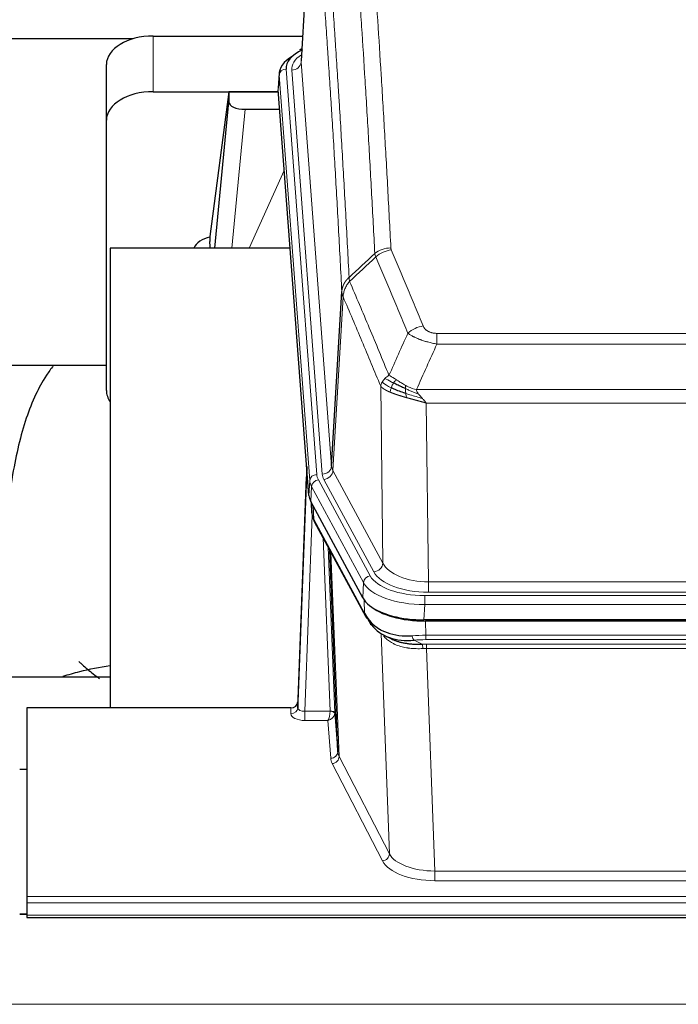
# Model space of a CAD drawing. Header units: inches. Extents: x 0 to 23760, y -13 to 16800.
# Tile 121 of 256: x 4930 to 5211, y 13694 to 14115. Entities that reach past the tile are written whole.
import ezdxf

# ---------------------------------------------------------------- set-up
doc = ezdxf.new("R2010")
doc.units = ezdxf.units.IN
doc.layers.add('1', color=7, linetype='Continuous', true_color=0xffffff)
doc.layers.add('254', color=7, linetype='Continuous', true_color=0xffffff)
doc.styles.add('latin_extended', font='simplex.shx')
doc.dimstyles.get("Standard").update_dxf_attribs({"dimtxt": 0.18, "dimasz": 0.18, "dimexe": 0.18, "dimexo": 0.0625, "dimgap": 0.09, "dimtad": 0, "dimtih": 1, "dimtoh": 1, "dimdec": 4, "dimzin": 0, "dimdsep": 46, "dimtxsty": 'Standard', "dimcen": 0.09, "dimadec": 0, "dimazin": 0, "dimtfac": 1, "dimtdec": 4, "dimtofl": 0, "dimtmove": 0, "dimatfit": 3, "dimfxl": 1, "dimtolj": 1, "dimtzin": 0, "dimarcsym": 0})

# ---------------------------------------------------------------- blocks, each defined once
blk = doc.blocks.new('_U5')
at = {"layer": '254', "color": 3, "linetype": 'Continuous', "lineweight": 13, "transparency": 16777216}
for p, q in [((8914, 13844.79), (8914, 9822.41)), ((1028.02, 13489.8), (1028.02, 9822.41)), ((1168.02, 9862.41), (8774, 9862.41))]:
    blk.add_line(p, q, dxfattribs=at)
at = {"layer": '254', "color": 3, "transparency": 16777216}
for points in [[(1168.02, 9885.74), (1168.02, 9839.07), (1028.02, 9862.41)], [(8774, 9839.07), (8774, 9885.74), (8914, 9862.41)]]:
    blk.add_solid(points, dxfattribs=at)
at = {"layer": 'Defpoints', "color": 0, "transparency": 16777216}
for p in [(8914, 13884.79), (1028.02, 13529.8), (8914, 9862.41)]:
    blk.add_point(p, dxfattribs=at)
at = {"layer": '254', "color": 2, "lineweight": 13, "transparency": 16777216, "insert": (4727.68, 10072.41), "char_height": 140, "attachment_point": 1, "style": 'latin_extended'}
blk.add_mtext('\\A1;7886', dxfattribs=at)

msp = doc.modelspace()

# ---------------------------------------------------------------- linework, layer by layer
at = {"layer": '1', "color": 2, "linetype": 'Continuous', "lineweight": 25}
for p, q in [((5055.617, 14185.9), (5050.233, 14097.061)), ((4978.425, 14106.455), (4811.255, 14106.455)), ((4987.055, 14107.66), (5050.877, 14107.66)), ((5050.545, 14102.204), (5049.601, 14101.768)), ((4967.055, 14071.684), (4967.055, 14095.486)), ((5040.854, 14091.71), (5040.473, 14085.428)), ((4987.055, 14083.858), (5040.541, 14083.858)), ((5019.365, 14083.768), (5011.317, 14021.983)), ((5040.548, 14083.768), (5019.365, 14083.768)), ((5019.365, 14083.768), (5019.365, 14079.537)), ((5053.597, 13911.191), (5040.479, 14084.645)), ((5013.454, 14016.881), (5019.365, 14079.537)), ((5026.338, 14076.317), (5041.109, 14076.317)), ((4967.055, 13956.03), (4967.055, 14071.684)), ((5011.316, 14021.976), (5011.317, 14021.983)), ((5011.316, 14021.976), (5011.316, 14019.791)), ((5045.605, 14016.88), (4968.661, 14016.88)), ((4968.661, 14016.88), (4968.661, 13820.313)), ((5063.304, 13923.713), (5067.68, 13998.389)), ((4967.079, 13966.802), (4896.673, 13966.802)), ((5052.66, 13923.572), (5048.903, 13822.934)), ((5048.892, 13820.397), (5052.58, 13919.179)), ((5076.636, 13867.399), (5054.381, 13908.614)), ((5054.509, 13908.377), (5054.872, 13903.575)), ((5054.866, 13903.688), (5054.695, 13908.032)), ((5054.866, 13903.688), (5054.872, 13903.575)), ((5056.01, 13899.779), (5077.757, 13859.504)), ((5065.917, 13801.568), (5062.489, 13887.779)), ((5319.204, 13857.961), (5102.798, 13857.961)), ((5318.613, 13857.479), (5103.389, 13857.479)), ((5085.899, 13851.327), (5088.642, 13849.941)), ((4896.664, 13833.652), (4968.661, 13833.652)), ((4933.001, 13820.312), (4933.001, 13739.677)), ((5045.904, 13820.312), (4933.001, 13820.312)), ((5048.903, 13822.934), (5048.892, 13820.397)), ((5064.688, 13818.186), (5065.917, 13801.568)), ((4930.001, 13794.114), (4933.001, 13794.114)), ((4933.001, 13739.677), (4933.001, 13736.943)), ((4933.001, 13736.943), (4933.001, 13731.695)), ((4933.022, 13732.186), (4930.049, 13732.186)), ((4933.001, 13731.695), (4933.001, 13730.68)), ((4933.001, 13730.68), (5490.001, 13730.68))]:
    msp.add_line(p, q, dxfattribs=at)
at = {"layer": '1', "color": 110, "linetype": 'Continuous', "lineweight": 13}
for p, q in [((5055.485, 14183.075), (5050.237, 14096.486)), ((4987.055, 14083.858), (4987.055, 14107.66)), ((5050.237, 14096.486), (5063.304, 13923.713)), ((5040.86, 14090.924), (5040.479, 14084.645)), ((5053.97, 13917.564), (5040.86, 14090.924)), ((5043.854, 14093.494), (5056.964, 13920.134)), ((5046.245, 14093.059), (5059.312, 13920.286)), ((5026.338, 14076.317), (5020.731, 14016.881)), ((5028.143, 14016.881), (5043.084, 14050.196)), ((5068.237, 13996.055), (5063.885, 13921.803)), ((5108.33, 13980.508), (5313.672, 13980.508)), ((5108.33, 13975.945), (5108.33, 13980.508)), ((5313.672, 13975.945), (5108.33, 13975.945)), ((5085.237, 13882.26), (5084.279, 13957.911)), ((5099.598, 13956.465), (5322.404, 13956.465)), ((5318.291, 13950.721), (5103.711, 13950.721)), ((5103.711, 13950.721), (5104.68, 13874.225)), ((5063.885, 13921.803), (5085.237, 13882.26)), ((5053.597, 13911.191), (5053.97, 13917.564)), ((5057.662, 13917.843), (5079.836, 13876.777)), ((5081.361, 13878.452), (5060.009, 13917.995)), ((5054.755, 13914.986), (5054.381, 13908.614)), ((5076.929, 13873.921), (5054.755, 13914.986)), ((5054.512, 13908.372), (5054.866, 13903.688)), ((5055.433, 13906.667), (5055.651, 13901.109)), ((5055.016, 13902.717), (5051.885, 13818.865)), ((5055.651, 13901.109), (5077.398, 13860.834)), ((5062.691, 13818.952), (5059.668, 13893.004)), ((5061.795, 13889.064), (5064.688, 13818.186)), ((5063.035, 13886.769), (5066.502, 13799.558)), ((5076.636, 13867.399), (5076.929, 13873.921)), ((5104.68, 13874.225), (5317.323, 13874.225)), ((5104.68, 13869.811), (5104.68, 13874.225)), ((5077.398, 13860.834), (5077.222, 13866.469)), ((5103.091, 13868.387), (5318.911, 13868.387)), ((5103.091, 13864.482), (5103.091, 13868.387)), ((5317.323, 13869.811), (5104.68, 13869.811)), ((5103.091, 13864.482), (5102.798, 13857.961)), ((5318.911, 13864.482), (5103.091, 13864.482)), ((5103.389, 13857.479), (5103.58, 13851.388)), ((5087.987, 13757.943), (5084.552, 13852.083)), ((5103.58, 13849.523), (5103.58, 13851.388)), ((5103.58, 13851.388), (5318.422, 13851.388)), ((5318.422, 13849.523), (5103.58, 13849.523)), ((5098.556, 13849.294), (5102.01, 13847.549)), ((5103.922, 13845.715), (5103.922, 13847.58)), ((5103.922, 13847.58), (5318.08, 13847.58)), ((5103.922, 13845.715), (5107.396, 13750.539)), ((5318.08, 13845.715), (5103.922, 13845.715)), ((5045.894, 13817.864), (5045.904, 13820.312)), ((5051.885, 13818.865), (5051.885, 13814.95)), ((5051.885, 13818.865), (5062.69, 13818.865)), ((5051.885, 13814.95), (5061.727, 13814.95)), ((5062.92, 13798.801), (5061.727, 13814.95)), ((5066.502, 13799.558), (5087.987, 13757.943)), ((5085.079, 13754.88), (5063.594, 13796.495)), ((5107.396, 13750.539), (5107.396, 13746.438)), ((5107.396, 13750.539), (5314.606, 13750.539)), ((5314.606, 13746.438), (5107.396, 13746.438)), ((4933.001, 13739.677), (5490.001, 13739.677)), ((4933.001, 13736.943), (5490.001, 13736.943)), ((4930.049, 13731.96), (4933.022, 13731.96)), ((4933.001, 13731.695), (5490.001, 13731.695)), ((2938.501, 13693.566), (7695.501, 13693.566))]:
    msp.add_line(p, q, dxfattribs=at)
at = {"layer": '1', "color": 2, "linetype": 'Continuous', "lineweight": 25}
for centre, major_axis, ratio, start_param, end_param in [((4987.055, 14095.486), (-20, 0), 0.608706, 4.712389, 6.2831853), ((5067.873, 14091.207), (-27.03, 0.194), 0.4633579, 5.618257, 6.3212481), ((5067.873, 14093.868), (-24.034, 0.016), 0.461198, 5.4992389, 6.318352), ((5050.859, 14099.044), (1.258, -2.724), 0.6272114, 2.6666598, 3.1415983), ((4987.055, 14071.684), (-20, 0), 0.608706, 4.712389, 6.2831853), ((5026.392, 14079.562), (7.027, 0.031), 0.4617281, 3.1395348, 4.7027345), ((5014.195, 14014.802), (-10.208, 0), 0.7029015, 4.9983373, 5.9892938), ((5014.195, 13823.411), (-10.152, 515.131), 0.0020796, 5.0973623, 5.1034663), ((4987.055, 13956.03), (-20, 0), 0.608706, 0, 0.4035719), ((5080.617, 13911.63), (27.037, 0.006), 0.4611335, 3.1763491, 3.3855005), ((5082.661, 13883.899), (-27.174, 22.247), 0.2659526, 0.248294, 0.2802741), ((5081.51, 13913.176), (26.161, 11.46), 0.4493681, 3.0159633, 3.1613144), ((5059.364, 13902), (3.584, 1.776), 0.8816114, 2.7716102, 3.1419462), ((5102.856, 13870.445), (27.023, 0.034), 0.4619935, 3.3853572, 3.670307), ((5103.415, 13869.954), (27.01, 0.015), 0.4618579, 3.6271853, 4.7111791), ((5102.856, 13870.445), (27.023, 0.034), 0.4619935, 3.670307, 4.7096668), ((5104.23, 13843.954), (-27.355, 20.182), 0.1876908, 0.3765826, 0.5974134), ((5081.277, 13861.404), (3.52, 1.9), 0.8606628, 3.1415888, 3.5094104), ((5101.534, 13841.092), (-23.434, 19.972), 0.1471226, 0.3626514, 0.5834823), ((5083.054, 13858.722), (3.195, 2.407), 0.6715965, 2.6043549, 3.391291), ((5103.327, 13872.772), (25.329, 12.681), 0.6929209, 3.2824386, 4.1662755), ((5103.327, 13872.772), (23.359, 16.381), 0.7286412, 3.1732971, 4.057134), ((5081.155, 13851.232), (-3.388, -2.127), 0.8041825, 3.1410453, 3.3164277), ((5045.904, 13823.025), (3, 0.002), 0.9042699, 4.7116987, 6.2488686)]:
    msp.add_ellipse(centre, major_axis=major_axis, ratio=ratio, start_param=start_param, end_param=end_param, dxfattribs=at)
at = {"layer": '1', "color": 110, "linetype": 'Continuous', "lineweight": 13}
for centre, major_axis, ratio, start_param, end_param in [((5070.265, 14093.433), (-24.034, 0.016), 0.461198, 5.6862399, 6.318352), ((5046.245, 14096.607), (3.989, 0.302), 0.8864705, 4.6454478, 6.1638843), ((5043.854, 14090.833), (2.991, 0.226), 0.8864705, 1.5038552, 3.0222916), ((5088.634, 14008.76), (-9.987, -0.512), 0.8285973, 4.6699673, 5.4273767), ((5088.822, 14007.968), (-9.188, -3.948), 0.8056434, 4.3791539, 5.1247913), ((5102.483, 13975.506), (-9.245, -3.812), 0.7933159, 4.3962573, 5.1392153), ((5052.58, 13917.026), (0.214, 6.443), 0.0117452, 0.5090713, 1.2305416), ((5059.312, 13923.834), (3.989, 0.302), 0.8864705, 4.6454478, 6.1638843), ((5060.009, 13921.543), (3.52, 1.9), 0.8606628, 4.2773553, 5.7957917), ((5083.33, 13924.224), (20.038, 0.241), 0.4621297, 3.1708089, 3.3799603), ((5055.579, 13919.088), (2.998, -0.112), 0.4302668, 3.1576572, 3.7226285), ((5056.964, 13917.473), (2.991, 0.226), 0.8864705, 1.5038552, 3.0222916), ((5080.983, 13917.863), (-27.028, 0.171), 0.4605352, 0.0378207, 0.2469722), ((5057.662, 13915.181), (2.64, 1.425), 0.8606628, 1.1357626, 2.6541991), ((5080.983, 13920.524), (24.033, 0.005), 0.4611335, 3.1763491, 3.3855005), ((5083.33, 13920.676), (24.033, 0.005), 0.4611335, 3.1763491, 3.3855005), ((5082.661, 13883.9), (-27.538, 20.422), 0.182048, 0.3394746, 0.3714547), ((5059.53, 13901.679), (3.52, 1.9), 0.8606628, 2.7414655, 3.1415888), ((5081.361, 13882), (3.52, 1.9), 0.8606628, 4.2773553, 5.7957917), ((5104.6, 13884.832), (-20.002, 0.126), 0.5302672, 0.2567917, 1.5781041), ((5079.836, 13874.116), (2.64, 1.425), 0.8606628, 1.1357626, 2.6541991), ((5103.142, 13879.485), (24.02, 0.03), 0.4619935, 3.3853572, 4.7096668), ((5104.6, 13881.284), (-24.002, 0.049), 0.477994, 0.2537759, 1.5750883), ((5103.142, 13876.824), (-27.018, 0.111), 0.4567867, 0.246464, 1.5707737), ((5081.277, 13861.404), (3.52, 1.9), 0.8606628, 2.7414655, 3.1415888), ((5104.23, 13843.954), (-27.015, 0.091), 0.2751837, 4.7373543, 4.9581852), ((5098.556, 13853.13), (-0.368, 3.983), 0.2964475, 2.0527062, 2.8396422), ((5104.23, 13840.119), (-23.017, 0.318), 0.4083138, 4.7462544, 4.9670852), ((5104.712, 13837.768), (-24.025, 0.387), 0.4081205, 4.7518285, 4.8316761), ((5102.01, 13843.714), (0.131, -3.998), 0.1099517, 2.0830946, 2.8518059), ((5104.712, 13833.933), (-20.023, 0.877), 0.5868264, 4.777515, 4.8573626), ((5045.894, 13820.488), (-3, 0.013), 0.8746179, 1.5745081, 3.1116779), ((5051.897, 13820.488), (3.004, 0.138), 0.5390598, 3.1127167, 4.683513), ((5051.897, 13817.864), (6.003, 0.008), 0.4854373, 3.1388974, 4.7096937), ((5061.727, 13817.574), (0.506, 2.997), 0.2740591, 3.694004, 5.2037138), ((5061.727, 13817.574), (2.669, 1.608), 0.8008031, 4.262859, 5.7725688), ((5061.691, 13818.92), (-1.001, 0.011), 0.9036686, 3.0924533, 3.1882189), ((5062.69, 13818.004), (1.996, -0.13), 0.4297663, 0.0674602, 1.5988341), ((5062.691, 13818.091), (1.998, 0.082), 0.4302193, 0.0160628, 1.553239), ((5061.691, 13818.059), (2.996, 0.15), 0.8842155, 6.178461, 6.2742265), ((5062.92, 13801.425), (-2.992, -0.221), 0.8740585, 1.5062672, 3.1117425), ((5063.594, 13799.118), (-2.666, -1.376), 0.8484453, 1.1579292, 2.76165), ((5085.92, 13801.823), (-20.016, 0.121), 0.4848834, 0.0387668, 0.248091), ((5085.92, 13799.199), (-23.014, 0.002), 0.4845187, 0.0358431, 0.2451673), ((5085.079, 13757.504), (-2.666, -1.376), 0.8484453, 1.1579292, 2.76165), ((5107.402, 13760.213), (-20.013, 0.104), 0.483363, 0.2476114, 1.5729934), ((5107.402, 13757.589), (23.012, 0.004), 0.4845836, 3.3866449, 4.7120269)]:
    msp.add_ellipse(centre, major_axis=major_axis, ratio=ratio, start_param=start_param, end_param=end_param, dxfattribs=at)
for points, knots in [([(5076.676, 14199.701), (5077.233, 14193.081), (5078.334, 14179.591), (5079.941, 14158.606), (5080.984, 14144.117), (5081.754, 14133.063), (5082.137, 14127.488), (5082.515, 14121.844), (5082.766, 14118.066), (5082.892, 14116.168), (5083.515, 14106.644), (5084.006, 14098.902), (5084.732, 14087.107), (5084.972, 14083.146), (5085.447, 14075.163), (5085.683, 14071.142), (5086.385, 14058.989), (5087.306, 14042.547), (5088.196, 14025.628), (5088.634, 14017.049)], [0, 0, 0, 0, 0.125, 0.25, 0.375, 0.375, 0.4375, 0.46875, 0.46875, 0.5, 0.5, 0.625, 0.625, 0.6875, 0.6875, 0.75, 0.75, 0.875, 1, 1, 1, 1]), ([(5081.767, 14014.673), (5081.328, 14023.242), (5080.437, 14040.14), (5079.515, 14056.563), (5078.812, 14068.702), (5078.576, 14072.718), (5078.099, 14080.691), (5077.859, 14084.648), (5077.133, 14096.43), (5076.641, 14104.162), (5076.017, 14113.676), (5075.891, 14115.57), (5075.64, 14119.345), (5075.261, 14124.982), (5074.878, 14130.55), (5074.106, 14141.592), (5073.062, 14156.064), (5071.453, 14177.024), (5070.351, 14190.499), (5069.792, 14197.111)], [0, 0, 0, 0, 0.125, 0.25, 0.25, 0.3125, 0.3125, 0.375, 0.375, 0.5, 0.5, 0.53125, 0.53125, 0.5625, 0.625, 0.625, 0.75, 0.875, 1, 1, 1, 1]), ([(5058.541, 14189.691), (5059.112, 14183), (5060.24, 14169.357), (5061.885, 14148.116), (5062.951, 14133.437), (5063.74, 14122.233), (5064.131, 14116.583), (5064.582, 14109.906), (5064.775, 14107.026), (5064.903, 14105.102), (5064.967, 14104.138), (5065.286, 14099.308), (5065.665, 14093.465), (5066.103, 14086.564), (5066.29, 14083.589), (5066.414, 14081.602), (5066.476, 14080.607), (5067.032, 14071.629), (5068.005, 14055.421), (5069.415, 14030.369), (5070.324, 14013.173), (5070.77, 14004.451)], [0, 0, 0, 0, 0.125, 0.25, 0.375, 0.375, 0.4375, 0.46875, 0.484375, 0.484375, 0.5, 0.5, 0.5625, 0.59375, 0.609375, 0.609375, 0.625, 0.625, 0.75, 0.875, 1, 1, 1, 1]), ([(5067.68, 13998.389), (5067.236, 14007.083), (5066.33, 14024.225), (5064.923, 14049.199), (5063.953, 14065.357), (5063.398, 14074.308), (5063.336, 14075.3), (5063.213, 14077.281), (5063.027, 14080.247), (5062.59, 14087.127), (5062.211, 14092.952), (5061.893, 14097.768), (5061.83, 14098.729), (5061.702, 14100.647), (5061.51, 14103.518), (5061.06, 14110.176), (5060.67, 14115.81), (5059.884, 14126.98), (5058.82, 14141.617), (5057.179, 14162.798), (5056.055, 14176.402), (5055.485, 14183.075)], [0, 0, 0, 0, 0.125, 0.25, 0.375, 0.375, 0.390625, 0.390625, 0.40625, 0.4375, 0.5, 0.5, 0.515625, 0.515625, 0.53125, 0.5625, 0.625, 0.625, 0.75, 0.875, 1, 1, 1, 1]), ([(5088.822, 14016.254), (5088.766, 14016.385), (5088.722, 14016.517), (5088.66, 14016.782), (5088.641, 14016.915), (5088.634, 14017.049)], [0, 0, 0, 0, 0.5, 0.5, 1, 1, 1, 1]), ([(5088.822, 14016.254), (5091.107, 14010.914), (5093.388, 14005.527), (5096.804, 13997.379), (5097.941, 13994.651), (5100.214, 13989.174), (5101.349, 13986.424), (5102.483, 13983.662)], [0, 0, 0, 0, 0.5, 0.5, 0.75, 0.75, 1, 1, 1, 1]), ([(5095.903, 13980.605), (5094.767, 13983.363), (5093.631, 13986.111), (5091.356, 13991.584), (5090.217, 13994.309), (5086.797, 14002.45), (5084.513, 14007.831), (5082.225, 14013.168)], [0, 0, 0, 0, 0.25, 0.25, 0.5, 0.5, 1, 1, 1, 1]), ([(5067.68, 13998.389), (5067.681, 13998.404), (5067.683, 13998.434), (5067.686, 13998.479), (5067.689, 13998.524), (5067.693, 13998.568), (5067.697, 13998.613), (5067.701, 13998.658), (5067.705, 13998.703), (5067.71, 13998.747), (5067.715, 13998.792), (5067.72, 13998.837), (5067.725, 13998.882), (5067.731, 13998.926), (5067.737, 13998.971), (5067.743, 13999.016), (5067.749, 13999.06), (5067.756, 13999.105), (5067.762, 13999.149), (5067.77, 13999.194), (5067.777, 13999.238), (5067.785, 13999.283), (5067.792, 13999.327), (5067.801, 13999.372), (5067.809, 13999.416), (5067.818, 13999.46), (5067.826, 13999.505), (5067.836, 13999.549), (5067.845, 13999.593), (5067.855, 13999.637), (5067.864, 13999.681), (5067.875, 13999.725), (5067.885, 13999.769), (5067.896, 13999.814), (5067.906, 13999.857), (5067.918, 13999.901), (5067.929, 13999.945), (5067.941, 13999.989), (5067.952, 14000.033), (5067.965, 14000.077), (5067.977, 14000.12), (5067.989, 14000.164), (5068.002, 14000.208), (5068.015, 14000.251), (5068.029, 14000.295), (5068.042, 14000.338), (5068.056, 14000.381), (5068.07, 14000.425), (5068.085, 14000.468), (5068.099, 14000.511), (5068.114, 14000.554), (5068.129, 14000.597), (5068.144, 14000.64), (5068.16, 14000.683), (5068.176, 14000.726), (5068.192, 14000.769), (5068.208, 14000.812), (5068.225, 14000.854), (5068.241, 14000.897), (5068.258, 14000.94), (5068.276, 14000.982), (5068.293, 14001.024), (5068.311, 14001.067), (5068.329, 14001.109), (5068.347, 14001.151), (5068.365, 14001.193), (5068.384, 14001.235), (5068.403, 14001.277), (5068.422, 14001.319), (5068.441, 14001.361), (5068.461, 14001.403), (5068.481, 14001.444), (5068.501, 14001.486), (5068.521, 14001.527), (5068.542, 14001.569), (5068.563, 14001.61), (5068.59, 14001.663), (5068.623, 14001.728), (5068.664, 14001.805), (5068.706, 14001.882), (5068.748, 14001.958), (5068.792, 14002.034), (5068.836, 14002.109), (5068.88, 14002.184), (5068.926, 14002.259), (5068.972, 14002.334), (5069.019, 14002.408), (5069.067, 14002.482), (5069.116, 14002.556), (5069.165, 14002.629), (5069.216, 14002.702), (5069.267, 14002.774), (5069.318, 14002.846), (5069.371, 14002.918), (5069.424, 14002.989), (5069.478, 14003.06), (5069.532, 14003.131), (5069.588, 14003.201), (5069.644, 14003.271), (5069.701, 14003.34), (5069.758, 14003.409), (5069.816, 14003.478), (5069.875, 14003.546), (5069.935, 14003.613), (5069.995, 14003.681), (5070.056, 14003.747), (5070.118, 14003.814), (5070.18, 14003.88), (5070.243, 14003.945), (5070.306, 14004.01), (5070.371, 14004.074), (5070.436, 14004.138), (5070.501, 14004.202), (5070.567, 14004.265), (5070.634, 14004.327), (5070.702, 14004.389), (5070.747, 14004.43), (5070.77, 14004.451)], [0, 0, 0, 0, 0.0066687, 0.0133374, 0.0200061, 0.0266746, 0.0333432, 0.0400116, 0.0466801, 0.0533484, 0.0600168, 0.066685, 0.0733532, 0.0800214, 0.0866895, 0.0933575, 0.1000255, 0.1066935, 0.1133614, 0.1200292, 0.126697, 0.1333647, 0.1400324, 0.1467001, 0.1533676, 0.1600352, 0.1667026, 0.1733701, 0.1800374, 0.1867047, 0.193372, 0.2000392, 0.2067064, 0.2133735, 0.2200405, 0.2267075, 0.2333745, 0.2400414, 0.2467082, 0.253375, 0.2600418, 0.2667085, 0.2733751, 0.2800417, 0.2867082, 0.2933747, 0.3000412, 0.3067075, 0.3133739, 0.3200401, 0.3267064, 0.3333725, 0.3400387, 0.3467047, 0.3533708, 0.3600367, 0.3667026, 0.3733685, 0.3800343, 0.3867001, 0.3933658, 0.4000315, 0.4066971, 0.4133626, 0.4200281, 0.4266936, 0.433359, 0.4400243, 0.4466896, 0.4533549, 0.4600201, 0.4666852, 0.4733503, 0.4800154, 0.4866804, 0.4933453, 0.5000102, 0.5125098, 0.5250093, 0.5375088, 0.5500082, 0.5625077, 0.5750071, 0.5875066, 0.600006, 0.6125054, 0.6250049, 0.6375043, 0.6500037, 0.6625032, 0.6750026, 0.6875021, 0.7000016, 0.7125011, 0.7250006, 0.7375001, 0.7499997, 0.7624993, 0.7749989, 0.7874985, 0.7999982, 0.812498, 0.8249977, 0.8374975, 0.8499974, 0.8624973, 0.8749972, 0.8874972, 0.8999973, 0.9124974, 0.9249976, 0.9374978, 0.9499981, 0.9624985, 0.9749989, 0.9874994, 1, 1, 1, 1]), ([(5068.237, 13996.055), (5068.258, 13996.639), (5068.336, 13997.226), (5068.599, 13998.393), (5068.785, 13998.972), (5069.256, 14000.103), (5069.542, 14000.656), (5070.2, 14001.72), (5070.573, 14002.231), (5070.982, 14002.714)], [0, 0, 0, 0, 0.25, 0.25, 0.5, 0.5, 0.75, 0.75, 1, 1, 1, 1]), ([(5070.982, 14002.714), (5070.907, 14003.008), (5070.864, 14003.31), (5070.806, 14003.9), (5070.791, 14004.187), (5070.77, 14004.451)], [0, 0, 0, 0, 0.5, 0.5, 1, 1, 1, 1]), ([(5070.982, 14002.714), (5073.804, 13996.158), (5076.62, 13989.534), (5080.833, 13979.495), (5082.236, 13976.131), (5085.038, 13969.369), (5086.438, 13965.972), (5087.836, 13962.557)], [0, 0, 0, 0, 0.5, 0.5, 0.75, 0.75, 1, 1, 1, 1]), ([(5068.237, 13996.055), (5068.232, 13996.068), (5068.221, 13996.093), (5068.206, 13996.131), (5068.191, 13996.17), (5068.176, 13996.21), (5068.161, 13996.25), (5068.145, 13996.29), (5068.13, 13996.332), (5068.114, 13996.373), (5068.099, 13996.416), (5068.084, 13996.459), (5068.068, 13996.503), (5068.053, 13996.547), (5068.038, 13996.592), (5068.022, 13996.638), (5068.007, 13996.684), (5067.992, 13996.731), (5067.977, 13996.778), (5067.963, 13996.826), (5067.948, 13996.875), (5067.934, 13996.925), (5067.919, 13996.975), (5067.905, 13997.025), (5067.891, 13997.076), (5067.878, 13997.128), (5067.865, 13997.181), (5067.844, 13997.265), (5067.818, 13997.377), (5067.789, 13997.514), (5067.766, 13997.641), (5067.746, 13997.759), (5067.731, 13997.866), (5067.718, 13997.963), (5067.708, 13998.05), (5067.7, 13998.127), (5067.694, 13998.194), (5067.689, 13998.251), (5067.686, 13998.298), (5067.683, 13998.335), (5067.682, 13998.362), (5067.681, 13998.379), (5067.68, 13998.387), (5067.68, 13998.389)], [0, 0, 0, 0, 0.0155037, 0.0313049, 0.0474035, 0.0637997, 0.0804935, 0.097485, 0.1147743, 0.1323613, 0.1502462, 0.1684289, 0.1869096, 0.2056883, 0.224765, 0.2441397, 0.2638126, 0.2837835, 0.3040527, 0.32462, 0.3454856, 0.3666494, 0.3881116, 0.409872, 0.4319308, 0.454288, 0.4769435, 0.4998975, 0.5635611, 0.6228928, 0.6778927, 0.7285606, 0.7748966, 0.8169007, 0.8545729, 0.8879131, 0.9169214, 0.9415977, 0.9619421, 0.9779545, 0.989635, 0.9969835, 1, 1, 1, 1]), ([(5084.279, 13957.911), (5082.948, 13961.152), (5081.616, 13964.377), (5078.948, 13970.797), (5077.613, 13973.991), (5073.602, 13983.528), (5070.922, 13989.823), (5068.237, 13996.055)], [0, 0, 0, 0, 0.25, 0.25, 0.5, 0.5, 1, 1, 1, 1]), ([(5108.33, 13975.945), (5107.995, 13976.005), (5107.662, 13976.069), (5106.999, 13976.202), (5106.67, 13976.272), (5105.695, 13976.489), (5105.057, 13976.645), (5104.354, 13976.834), (5104.276, 13976.855), (5104.121, 13976.898), (5104.043, 13976.919), (5103.812, 13976.984), (5103.659, 13977.028), (5103.205, 13977.162), (5102.61, 13977.345), (5102.037, 13977.536), (5101.616, 13977.683), (5101.407, 13977.758), (5101.202, 13977.833), (5101.065, 13977.884), (5100.998, 13977.91), (5100.392, 13978.14), (5099.884, 13978.35), (5099.165, 13978.674), (5098.932, 13978.783), (5098.594, 13978.949), (5098.483, 13979.004), (5098.264, 13979.116), (5098.157, 13979.173), (5097.63, 13979.455), (5097.241, 13979.682), (5096.527, 13980.141), (5096.2, 13980.372), (5095.903, 13980.605)], [0, 0, 0, 0, 0.0625, 0.0625, 0.125, 0.125, 0.25, 0.25, 0.265625, 0.265625, 0.28125, 0.28125, 0.3125, 0.3125, 0.375, 0.4375, 0.4375, 0.46875, 0.484375, 0.484375, 0.5, 0.5, 0.625, 0.625, 0.6875, 0.6875, 0.71875, 0.71875, 0.75, 0.75, 0.875, 0.875, 1, 1, 1, 1]), ([(5108.33, 13980.508), (5108.147, 13980.508), (5107.965, 13980.513), (5107.601, 13980.531), (5107.421, 13980.545), (5107.066, 13980.584), (5106.89, 13980.608), (5106.544, 13980.666), (5106.373, 13980.701), (5106.162, 13980.751), (5106.12, 13980.761), (5106.036, 13980.782), (5105.912, 13980.815), (5105.79, 13980.851), (5105.551, 13980.926), (5105.243, 13981.035), (5104.956, 13981.162), (5104.783, 13981.247), (5104.749, 13981.264), (5104.681, 13981.299), (5104.647, 13981.317), (5104.547, 13981.371), (5104.482, 13981.408), (5104.293, 13981.522), (5104.173, 13981.6), (5103.947, 13981.763), (5103.84, 13981.846), (5103.637, 13982.019), (5103.541, 13982.108), (5103.428, 13982.222), (5103.406, 13982.245), (5103.362, 13982.291), (5103.34, 13982.315), (5103.277, 13982.384), (5103.236, 13982.431), (5103.117, 13982.573), (5103.044, 13982.669), (5102.907, 13982.862), (5102.843, 13982.96), (5102.666, 13983.256), (5102.567, 13983.458), (5102.483, 13983.662)], [0, 0, 0, 0, 0.0625, 0.0625, 0.125, 0.125, 0.1875, 0.1875, 0.25, 0.25, 0.265625, 0.265625, 0.28125, 0.3125, 0.3125, 0.375, 0.4375, 0.4375, 0.453125, 0.453125, 0.46875, 0.46875, 0.5, 0.5, 0.5625, 0.5625, 0.625, 0.625, 0.6875, 0.6875, 0.703125, 0.703125, 0.71875, 0.71875, 0.75, 0.75, 0.8125, 0.8125, 0.875, 0.875, 1, 1, 1, 1]), ([(5084.279, 13957.911), (5084.336, 13958.196), (5084.418, 13958.484), (5084.632, 13959.057), (5084.763, 13959.342), (5084.918, 13959.624)], [0, 0, 0, 0, 0.5, 0.5, 1, 1, 1, 1]), ([(5084.918, 13959.624), (5085.075, 13959.899), (5085.254, 13960.171), (5085.659, 13960.702), (5085.883, 13960.961), (5086.129, 13961.212)], [0, 0, 0, 0, 0.5, 0.5, 1, 1, 1, 1]), ([(5088.801, 13957.208), (5088.366, 13957.412), (5087.956, 13957.616), (5086.426, 13958.431), (5085.531, 13959.04), (5084.918, 13959.624)], [0, 0, 0, 0, 0.25, 0.25, 1, 1, 1, 1]), ([(5086.129, 13961.212), (5086.375, 13961.456), (5086.641, 13961.692), (5087.211, 13962.141), (5087.515, 13962.355), (5087.836, 13962.557)], [0, 0, 0, 0, 0.5, 0.5, 1, 1, 1, 1]), ([(5089.787, 13959.281), (5089.415, 13959.469), (5089.059, 13959.651), (5087.698, 13960.357), (5086.827, 13960.829), (5086.129, 13961.212)], [0, 0, 0, 0, 0.25, 0.25, 1, 1, 1, 1]), ([(5091.011, 13960.661), (5090.712, 13960.855), (5090.422, 13961.043), (5089.295, 13961.764), (5088.529, 13962.229), (5087.836, 13962.557)], [0, 0, 0, 0, 0.25, 0.25, 1, 1, 1, 1]), ([(5088.801, 13957.208), (5088.832, 13957.296), (5088.864, 13957.385), (5088.999, 13957.743), (5089.112, 13958.013), (5089.361, 13958.542), (5089.497, 13958.8), (5089.689, 13959.124), (5089.737, 13959.204), (5089.787, 13959.281)], [0, 0, 0, 0, 0.125, 0.125, 0.5, 0.5, 0.875, 0.875, 1, 1, 1, 1]), ([(5089.787, 13959.281), (5089.885, 13959.436), (5089.987, 13959.584), (5090.244, 13959.928), (5090.401, 13960.112), (5090.712, 13960.428), (5090.865, 13960.559), (5091.011, 13960.661)], [0, 0, 0, 0, 0.25, 0.25, 0.625, 0.625, 1, 1, 1, 1]), ([(5094.98, 13958.253), (5094.8, 13958.349), (5094.622, 13958.447), (5093.914, 13958.841), (5093.4, 13959.148), (5092.406, 13959.762), (5091.926, 13960.069), (5091.312, 13960.466), (5091.16, 13960.564), (5091.011, 13960.661)], [0, 0, 0, 0, 0.125, 0.125, 0.5, 0.5, 0.875, 0.875, 1, 1, 1, 1]), ([(5088.311, 13955.362), (5088.299, 13955.367), (5088.276, 13955.377), (5088.241, 13955.392), (5088.206, 13955.407), (5088.17, 13955.422), (5088.134, 13955.438), (5088.097, 13955.454), (5088.06, 13955.47), (5088.023, 13955.486), (5087.985, 13955.502), (5087.947, 13955.519), (5087.909, 13955.536), (5087.87, 13955.553), (5087.831, 13955.57), (5087.791, 13955.588), (5087.751, 13955.606), (5087.711, 13955.624), (5087.671, 13955.642), (5087.63, 13955.661), (5087.589, 13955.68), (5087.548, 13955.698), (5087.506, 13955.718), (5087.464, 13955.737), (5087.422, 13955.757), (5087.38, 13955.777), (5087.337, 13955.797), (5087.294, 13955.817), (5087.251, 13955.838), (5087.207, 13955.859), (5087.164, 13955.88), (5087.12, 13955.902), (5087.076, 13955.923), (5087.032, 13955.945), (5086.987, 13955.967), (5086.942, 13955.99), (5086.898, 13956.013), (5086.853, 13956.036), (5086.808, 13956.059), (5086.762, 13956.082), (5086.717, 13956.106), (5086.671, 13956.13), (5086.626, 13956.154), (5086.58, 13956.178), (5086.534, 13956.203), (5086.488, 13956.228), (5086.442, 13956.253), (5086.396, 13956.279), (5086.35, 13956.305), (5086.304, 13956.331), (5086.258, 13956.357), (5086.211, 13956.384), (5086.165, 13956.411), (5086.119, 13956.438), (5086.073, 13956.465), (5086.026, 13956.493), (5085.98, 13956.521), (5085.934, 13956.549), (5085.888, 13956.578), (5085.842, 13956.606), (5085.796, 13956.635), (5085.75, 13956.665), (5085.705, 13956.694), (5085.659, 13956.724), (5085.614, 13956.754), (5085.568, 13956.785), (5085.523, 13956.815), (5085.478, 13956.846), (5085.433, 13956.878), (5085.389, 13956.909), (5085.344, 13956.941), (5085.3, 13956.973), (5085.256, 13957.006), (5085.213, 13957.039), (5085.169, 13957.072), (5085.126, 13957.105), (5085.083, 13957.138), (5085.041, 13957.172), (5084.999, 13957.206), (5084.957, 13957.241), (5084.915, 13957.276), (5084.874, 13957.311), (5084.833, 13957.346), (5084.793, 13957.382), (5084.753, 13957.417), (5084.714, 13957.454), (5084.675, 13957.49), (5084.636, 13957.527), (5084.598, 13957.564), (5084.56, 13957.601), (5084.523, 13957.639), (5084.486, 13957.677), (5084.45, 13957.715), (5084.415, 13957.754), (5084.38, 13957.793), (5084.346, 13957.832), (5084.312, 13957.871), (5084.29, 13957.898), (5084.279, 13957.911)], [0, 0, 0, 0, 0.0060657, 0.012223, 0.0184718, 0.0248123, 0.0312443, 0.0377679, 0.0443831, 0.0510899, 0.0578883, 0.0647782, 0.0717598, 0.0788329, 0.0859977, 0.093254, 0.1006019, 0.1080414, 0.1155725, 0.1231952, 0.1309095, 0.1387154, 0.1466129, 0.1546019, 0.1626826, 0.1708549, 0.1791188, 0.1874742, 0.1959213, 0.20446, 0.2130903, 0.2218121, 0.2306256, 0.2395307, 0.2485274, 0.2576156, 0.2667955, 0.276067, 0.2854301, 0.2948848, 0.3044311, 0.314069, 0.3237985, 0.3336196, 0.3435324, 0.3535367, 0.3636326, 0.3738202, 0.3840993, 0.3944701, 0.4049324, 0.4154864, 0.426132, 0.4368691, 0.4476979, 0.4586183, 0.4696303, 0.480734, 0.4919292, 0.503216, 0.5145945, 0.5260645, 0.5376262, 0.5492795, 0.5610244, 0.5728609, 0.584789, 0.5968087, 0.60892, 0.621123, 0.6334175, 0.6458037, 0.6582815, 0.6708509, 0.6835119, 0.6962645, 0.7091087, 0.7220445, 0.735072, 0.748191, 0.7614017, 0.774704, 0.7880979, 0.8015834, 0.8151605, 0.8288293, 0.8425896, 0.8564416, 0.8703852, 0.8844204, 0.8985472, 0.9127656, 0.9270756, 0.9414773, 0.9559705, 0.9705554, 0.9852319, 1, 1, 1, 1]), ([(5088.311, 13955.362), (5088.347, 13955.543), (5088.389, 13955.748), (5088.494, 13956.194), (5088.557, 13956.435), (5088.683, 13956.857), (5088.739, 13957.031), (5088.801, 13957.208)], [0, 0, 0, 0, 0.375, 0.375, 0.75, 0.75, 1, 1, 1, 1]), ([(5095.314, 13953.031), (5095.292, 13953.037), (5095.248, 13953.049), (5095.182, 13953.068), (5095.116, 13953.087), (5095.05, 13953.106), (5094.984, 13953.125), (5094.917, 13953.144), (5094.851, 13953.163), (5094.785, 13953.182), (5094.719, 13953.201), (5094.652, 13953.22), (5094.586, 13953.239), (5094.519, 13953.258), (5094.453, 13953.277), (5094.386, 13953.297), (5094.319, 13953.316), (5094.253, 13953.336), (5094.186, 13953.355), (5094.119, 13953.375), (5094.052, 13953.394), (5093.986, 13953.414), (5093.919, 13953.434), (5093.852, 13953.453), (5093.785, 13953.473), (5093.718, 13953.493), (5093.651, 13953.513), (5093.584, 13953.533), (5093.517, 13953.553), (5093.45, 13953.573), (5093.383, 13953.593), (5093.316, 13953.613), (5093.249, 13953.634), (5093.182, 13953.654), (5093.114, 13953.674), (5093.047, 13953.695), (5092.98, 13953.715), (5092.913, 13953.736), (5092.846, 13953.756), (5092.779, 13953.777), (5092.712, 13953.798), (5092.645, 13953.819), (5092.578, 13953.839), (5092.511, 13953.86), (5092.444, 13953.881), (5092.377, 13953.902), (5092.31, 13953.923), (5092.243, 13953.945), (5092.176, 13953.966), (5092.109, 13953.987), (5092.042, 13954.008), (5091.975, 13954.03), (5091.908, 13954.051), (5091.841, 13954.073), (5091.775, 13954.094), (5091.708, 13954.116), (5091.641, 13954.138), (5091.575, 13954.16), (5091.508, 13954.182), (5091.442, 13954.203), (5091.375, 13954.225), (5091.309, 13954.247), (5091.242, 13954.27), (5091.176, 13954.292), (5091.11, 13954.314), (5091.044, 13954.336), (5090.978, 13954.359), (5090.912, 13954.381), (5090.846, 13954.404), (5090.78, 13954.426), (5090.715, 13954.449), (5090.649, 13954.472), (5090.583, 13954.494), (5090.518, 13954.517), (5090.453, 13954.54), (5090.387, 13954.563), (5090.322, 13954.586), (5090.257, 13954.609), (5090.192, 13954.633), (5090.128, 13954.656), (5090.063, 13954.679), (5089.998, 13954.703), (5089.934, 13954.726), (5089.869, 13954.75), (5089.805, 13954.773), (5089.741, 13954.797), (5089.677, 13954.821), (5089.613, 13954.845), (5089.55, 13954.869), (5089.486, 13954.893), (5089.423, 13954.917), (5089.36, 13954.941), (5089.297, 13954.965), (5089.234, 13954.989), (5089.171, 13955.014), (5089.108, 13955.038), (5089.046, 13955.063), (5088.984, 13955.087), (5088.921, 13955.112), (5088.86, 13955.137), (5088.798, 13955.161), (5088.736, 13955.186), (5088.675, 13955.211), (5088.614, 13955.236), (5088.553, 13955.261), (5088.492, 13955.287), (5088.431, 13955.312), (5088.371, 13955.337), (5088.331, 13955.354), (5088.311, 13955.362)], [0, 0, 0, 0, 0.0082024, 0.0164263, 0.0246716, 0.0329384, 0.0412265, 0.0495362, 0.0578672, 0.0662198, 0.0745938, 0.0829892, 0.0914062, 0.0998446, 0.1083045, 0.1167859, 0.1252887, 0.1338131, 0.1423589, 0.1509263, 0.1595151, 0.1681255, 0.1767574, 0.1854108, 0.1940858, 0.2027822, 0.2115002, 0.2202398, 0.2290008, 0.2377835, 0.2465876, 0.2554134, 0.2642606, 0.2731295, 0.2820199, 0.2909319, 0.2998654, 0.3088206, 0.3177973, 0.3267956, 0.3358154, 0.3448569, 0.35392, 0.3630047, 0.3721109, 0.3812388, 0.3903883, 0.3995594, 0.4087522, 0.4179665, 0.4272025, 0.4364601, 0.4457393, 0.4550402, 0.4643627, 0.4737069, 0.4830727, 0.4924601, 0.5018692, 0.5113, 0.5207524, 0.5302265, 0.5397222, 0.5492397, 0.5587788, 0.5683395, 0.577922, 0.5875261, 0.5971519, 0.6067994, 0.6164686, 0.6261595, 0.6358721, 0.6456064, 0.6553624, 0.6651401, 0.6749395, 0.6847606, 0.6946034, 0.704468, 0.7143542, 0.7242622, 0.734192, 0.7441434, 0.7541166, 0.7641115, 0.7741282, 0.7841666, 0.7942268, 0.8043087, 0.8144123, 0.8245377, 0.8346848, 0.8448538, 0.8550444, 0.8652568, 0.875491, 0.885747, 0.8960247, 0.9063242, 0.9166455, 0.9269886, 0.9373534, 0.9477401, 0.9581485, 0.9685787, 0.9790306, 0.9895044, 1, 1, 1, 1]), ([(5094.83, 13956.884), (5094.828, 13957.039), (5094.83, 13957.187), (5094.843, 13957.53), (5094.859, 13957.714), (5094.908, 13958.026), (5094.94, 13958.156), (5094.98, 13958.253)], [0, 0, 0, 0, 0.25, 0.25, 0.625, 0.625, 1, 1, 1, 1]), ([(5100.469, 13954.566), (5099.059, 13955.089), (5097.622, 13955.672), (5095.752, 13956.476), (5095.288, 13956.68), (5094.83, 13956.884)], [0, 0, 0, 0, 0.75, 0.75, 1, 1, 1, 1]), ([(5094.999, 13954.824), (5094.987, 13954.911), (5094.975, 13954.999), (5094.931, 13955.352), (5094.902, 13955.62), (5094.858, 13956.146), (5094.843, 13956.403), (5094.833, 13956.727), (5094.831, 13956.807), (5094.83, 13956.884)], [0, 0, 0, 0, 0.125, 0.125, 0.5, 0.5, 0.875, 0.875, 1, 1, 1, 1]), ([(5099.598, 13956.465), (5098.378, 13956.731), (5097.202, 13957.173), (5095.708, 13957.876), (5095.341, 13958.062), (5094.98, 13958.253)], [0, 0, 0, 0, 0.75, 0.75, 1, 1, 1, 1]), ([(5095.314, 13953.031), (5095.28, 13953.202), (5095.241, 13953.399), (5095.159, 13953.83), (5095.116, 13954.065), (5095.049, 13954.479), (5095.023, 13954.65), (5094.999, 13954.824)], [0, 0, 0, 0, 0.375, 0.375, 0.75, 0.75, 1, 1, 1, 1]), ([(5102.14, 13952.669), (5100.368, 13953.173), (5098.538, 13953.703), (5096.165, 13954.445), (5095.577, 13954.633), (5094.999, 13954.824)], [0, 0, 0, 0, 0.75, 0.75, 1, 1, 1, 1]), ([(5100.469, 13954.566), (5100.351, 13954.724), (5100.241, 13954.881), (5099.992, 13955.276), (5099.867, 13955.513), (5099.681, 13955.988), (5099.62, 13956.226), (5099.598, 13956.465)], [0, 0, 0, 0, 0.25, 0.25, 0.625, 0.625, 1, 1, 1, 1]), ([(5103.711, 13950.721), (5103.689, 13950.727), (5103.645, 13950.74), (5103.578, 13950.759), (5103.512, 13950.778), (5103.445, 13950.797), (5103.378, 13950.815), (5103.312, 13950.834), (5103.245, 13950.853), (5103.177, 13950.872), (5103.11, 13950.891), (5103.043, 13950.91), (5102.976, 13950.929), (5102.908, 13950.948), (5102.841, 13950.967), (5102.773, 13950.986), (5102.705, 13951.005), (5102.637, 13951.023), (5102.569, 13951.042), (5102.501, 13951.061), (5102.433, 13951.08), (5102.365, 13951.099), (5102.296, 13951.118), (5102.228, 13951.137), (5102.159, 13951.156), (5102.091, 13951.175), (5102.022, 13951.194), (5101.953, 13951.213), (5101.884, 13951.232), (5101.815, 13951.251), (5101.746, 13951.27), (5101.677, 13951.289), (5101.608, 13951.308), (5101.538, 13951.327), (5101.469, 13951.346), (5101.399, 13951.365), (5101.33, 13951.384), (5101.26, 13951.403), (5101.19, 13951.422), (5101.121, 13951.441), (5101.051, 13951.46), (5100.981, 13951.479), (5100.911, 13951.498), (5100.841, 13951.517), (5100.77, 13951.536), (5100.7, 13951.555), (5100.63, 13951.574), (5100.559, 13951.593), (5100.489, 13951.613), (5100.418, 13951.632), (5100.348, 13951.651), (5100.277, 13951.67), (5100.206, 13951.689), (5100.136, 13951.708), (5100.065, 13951.728), (5099.994, 13951.747), (5099.923, 13951.766), (5099.852, 13951.785), (5099.781, 13951.804), (5099.709, 13951.824), (5099.638, 13951.843), (5099.567, 13951.862), (5099.496, 13951.882), (5099.424, 13951.901), (5099.353, 13951.92), (5099.281, 13951.939), (5099.21, 13951.959), (5099.138, 13951.978), (5099.067, 13951.998), (5098.995, 13952.017), (5098.923, 13952.036), (5098.852, 13952.056), (5098.78, 13952.075), (5098.708, 13952.095), (5098.636, 13952.114), (5098.564, 13952.134), (5098.492, 13952.153), (5098.42, 13952.173), (5098.348, 13952.192), (5098.276, 13952.212), (5098.204, 13952.231), (5098.132, 13952.251), (5098.06, 13952.271), (5097.988, 13952.29), (5097.916, 13952.31), (5097.844, 13952.329), (5097.771, 13952.349), (5097.699, 13952.369), (5097.627, 13952.389), (5097.555, 13952.408), (5097.482, 13952.428), (5097.41, 13952.448), (5097.338, 13952.468), (5097.265, 13952.487), (5097.193, 13952.507), (5097.121, 13952.527), (5097.048, 13952.547), (5096.976, 13952.567), (5096.904, 13952.587), (5096.831, 13952.607), (5096.759, 13952.627), (5096.687, 13952.647), (5096.614, 13952.667), (5096.542, 13952.687), (5096.469, 13952.707), (5096.397, 13952.727), (5096.325, 13952.747), (5096.252, 13952.767), (5096.18, 13952.787), (5096.108, 13952.807), (5096.035, 13952.828), (5095.963, 13952.848), (5095.891, 13952.868), (5095.819, 13952.888), (5095.746, 13952.909), (5095.674, 13952.929), (5095.602, 13952.949), (5095.53, 13952.97), (5095.458, 13952.99), (5095.386, 13953.01), (5095.338, 13953.024), (5095.314, 13953.031)], [0, 0, 0, 0, 0.007775, 0.0155603, 0.0233558, 0.0311618, 0.038978, 0.0468046, 0.0546416, 0.0624889, 0.0703466, 0.0782147, 0.0860931, 0.093982, 0.1018813, 0.109791, 0.1177112, 0.1256417, 0.1335828, 0.1415343, 0.1494962, 0.1574687, 0.1654516, 0.173445, 0.1814489, 0.1894634, 0.1974883, 0.2055238, 0.2135699, 0.2216264, 0.2296936, 0.2377713, 0.2458596, 0.2539585, 0.2620679, 0.270188, 0.2783187, 0.28646, 0.2946119, 0.3027745, 0.3109477, 0.3191316, 0.3273261, 0.3355314, 0.3437472, 0.3519738, 0.3602111, 0.3684591, 0.3767178, 0.3849872, 0.3932673, 0.4015582, 0.4098598, 0.4181722, 0.4264954, 0.4348293, 0.443174, 0.4515295, 0.4598958, 0.4682728, 0.4766607, 0.4850594, 0.493469, 0.5018893, 0.5103206, 0.5187626, 0.5272155, 0.5356793, 0.544154, 0.5526395, 0.561136, 0.5696433, 0.5781615, 0.5866906, 0.5952307, 0.6037817, 0.6123436, 0.6209165, 0.6295003, 0.638095, 0.6467007, 0.6553174, 0.6639451, 0.6725838, 0.6812334, 0.6898941, 0.6985657, 0.7072484, 0.7159421, 0.7246468, 0.7333625, 0.7420893, 0.7508272, 0.759576, 0.768336, 0.777107, 0.7858891, 0.7946823, 0.8034866, 0.812302, 0.8211284, 0.829966, 0.8388147, 0.8476746, 0.8565455, 0.8654276, 0.8743209, 0.8832252, 0.8921408, 0.9010675, 0.9100054, 0.9189544, 0.9279147, 0.9368861, 0.9458688, 0.9548626, 0.9638676, 0.9728839, 0.9819114, 0.9909501, 1, 1, 1, 1]), ([(5102.14, 13952.669), (5102.067, 13952.749), (5101.992, 13952.828), (5101.696, 13953.146), (5101.475, 13953.384), (5101.047, 13953.858), (5100.842, 13954.094), (5100.59, 13954.409), (5100.528, 13954.488), (5100.469, 13954.566)], [0, 0, 0, 0, 0.125, 0.125, 0.5, 0.5, 0.875, 0.875, 1, 1, 1, 1]), ([(5103.711, 13950.721), (5103.559, 13950.97), (5103.383, 13951.216), (5102.999, 13951.705), (5102.792, 13951.948), (5102.434, 13952.35), (5102.288, 13952.51), (5102.14, 13952.669)], [0, 0, 0, 0, 0.375, 0.375, 0.75, 0.75, 1, 1, 1, 1]), ([(5102.328, 13845.686), (5101.84, 13845.666), (5101.356, 13845.653), (5100.396, 13845.644), (5099.921, 13845.648), (5098.978, 13845.674), (5098.512, 13845.696), (5097.586, 13845.76), (5097.128, 13845.803), (5096.446, 13845.882), (5096.22, 13845.911), (5095.883, 13845.959), (5095.77, 13845.976), (5095.547, 13846.01), (5095.436, 13846.028), (5094.885, 13846.121), (5094.453, 13846.206), (5093.61, 13846.397), (5092.786, 13846.609), (5092, 13846.864), (5091.233, 13847.14), (5090.86, 13847.289), (5090.451, 13847.469), (5090.405, 13847.489), (5090.315, 13847.53), (5090.27, 13847.55), (5090.136, 13847.612), (5089.87, 13847.738), (5089.612, 13847.869), (5089.107, 13848.136), (5088.785, 13848.323), (5088.168, 13848.713), (5087.874, 13848.917), (5087.313, 13849.338), (5087.047, 13849.557), (5086.669, 13849.895), (5086.547, 13850.01), (5086.369, 13850.185), (5086.31, 13850.243), (5086.195, 13850.362), (5086.138, 13850.421), (5085.89, 13850.688), (5085.709, 13850.899), (5085.541, 13851.113)], [0, 0, 0, 0, 0.0672484, 0.0672484, 0.1344967, 0.1344967, 0.2017451, 0.2017451, 0.2689935, 0.2689935, 0.3026176, 0.3026176, 0.3194297, 0.3194297, 0.3362418, 0.3362418, 0.4034902, 0.4034902, 0.4707386, 0.5379869, 0.5379869, 0.6052353, 0.6052353, 0.6136413, 0.6136413, 0.6220474, 0.6220474, 0.6388595, 0.6724837, 0.6724837, 0.739732, 0.739732, 0.8069804, 0.8069804, 0.8742287, 0.8742287, 0.9078529, 0.9078529, 0.924665, 0.924665, 0.9414771, 0.9414771, 1, 1, 1, 1])]:
    msp.add_open_spline(points, degree=3, knots=knots, dxfattribs=at)
for points in [[(5070.77, 14004.451), (5074.435, 14007.859), (5078.1, 14011.267), (5081.767, 14014.673)], [(5082.225, 14013.168), (5082.113, 14013.426), (5081.924, 14013.935), (5081.807, 14014.429), (5081.767, 14014.673)], [(5082.225, 14013.168), (5078.477, 14009.684), (5074.729, 14006.2), (5070.982, 14002.714)], [(5087.836, 13962.557), (5090.51, 13968.578), (5093.199, 13974.594), (5095.903, 13980.605)], [(5108.33, 13975.945), (5105.402, 13969.458), (5102.491, 13962.965), (5099.598, 13956.465)]]:
    msp.add_open_spline(points, degree=3, dxfattribs=at)
at = {"layer": '1', "color": 2, "linetype": 'Continuous', "lineweight": 25}
for points, knots in [([(4944.354, 13966.744), (4943.281, 13965.307), (4940.082, 13960.689), (4936.186, 13953.345), (4931.115, 13940.322), (4927.318, 13923.471), (4923.764, 13900.062), (4921.276, 13877.752), (4919.307, 13855.078), (4918.03, 13840.824), (4917.467, 13833.716)], [0, 0, 0, 0, 0.0311815, 0.102256, 0.2036886, 0.4272981, 0.5831533, 0.7568126, 0.8818694, 1, 1, 1, 1]), ([(5094.83, 13956.884), (5094.601, 13956.986), (5094.374, 13957.089), (5093.473, 13957.498), (5092.813, 13957.805), (5091.544, 13958.41), (5090.934, 13958.708), (5090.162, 13959.092), (5089.972, 13959.187), (5089.787, 13959.281)], [0, 0, 0, 0, 0.125, 0.125, 0.5, 0.5, 0.875, 0.875, 1, 1, 1, 1]), ([(5094.999, 13954.824), (5094.71, 13954.919), (5094.423, 13955.015), (5093.29, 13955.402), (5092.466, 13955.697), (5090.902, 13956.295), (5090.16, 13956.598), (5089.242, 13957.004), (5089.018, 13957.106), (5088.801, 13957.208)], [0, 0, 0, 0, 0.125, 0.125, 0.5, 0.5, 0.875, 0.875, 1, 1, 1, 1]), ([(5088.591, 13849.966), (5088.694, 13849.914), (5088.799, 13849.863), (5088.996, 13849.768), (5089.089, 13849.725), (5089.229, 13849.661), (5089.276, 13849.639), (5089.371, 13849.597), (5089.798, 13849.408), (5090.239, 13849.233), (5091.046, 13848.943), (5091.875, 13848.674), (5092.747, 13848.445), (5093.642, 13848.238), (5094.1, 13848.144), (5094.686, 13848.04), (5094.804, 13848.019), (5095.042, 13847.98), (5095.161, 13847.961), (5095.521, 13847.906), (5095.761, 13847.872), (5096.486, 13847.779), (5096.974, 13847.727), (5097.958, 13847.643), (5098.454, 13847.611), (5099.455, 13847.564), (5099.96, 13847.55), (5100.978, 13847.538), (5101.492, 13847.54), (5102.01, 13847.549)], [0, 0, 0, 0, 0.0294734, 0.0294734, 0.0550135, 0.0550135, 0.0677836, 0.0677836, 0.0805537, 0.1827144, 0.1827144, 0.2848751, 0.3870358, 0.3870358, 0.4891965, 0.4891965, 0.5147367, 0.5147367, 0.5402769, 0.5402769, 0.5913572, 0.5913572, 0.6935179, 0.6935179, 0.7956786, 0.7956786, 0.8978393, 0.8978393, 1, 1, 1, 1]), ([(4948.584, 13833.88), (4950.877, 13834.609), (4957.34, 13836.434), (4964.17, 13837.767), (4968.523, 13838.418)], [0, 0, 0, 0, 0.3660944, 1, 1, 1, 1]), ([(4955.27, 13840.207), (4955.542, 13839.943), (4956.571, 13838.963), (4958.405, 13837.317), (4960.016, 13835.99), (4961.658, 13834.695), (4962.494, 13834.065), (4963.584, 13833.278), (4963.825, 13833.107), (4964.066, 13832.937)], [0, 0, 0, 0, 0.0996158, 0.3740395, 0.6484632, 0.6484632, 0.9228869, 0.9228869, 1, 1, 1, 1])]:
    msp.add_open_spline(points, degree=3, knots=knots, dxfattribs=at)
msp.add_open_spline([(5055.78, 13900.224), (5055.89, 13900.002), (5056.01, 13899.779)], degree=2, dxfattribs=at)

# ---------------------------------------------------------------- dimensions: what is measured, and where the dimension line sits
at = {"layer": '254', "color": 2, "linetype": 'Continuous', "lineweight": 13}
dim = msp.add_linear_dim(base=(8914.001, 9862.408), p1=(1028.021, 13529.802), p2=(8914.001, 13884.794), dimstyle='Standard', override={"dimscale": 40, "dimtxt": 3.5, "dimasz": 3.5, "dimexe": 1, "dimexo": 1, "dimgap": 1.75, "dimtad": 1, "dimtih": 1, "dimtoh": 0, "dimdec": 0, "dimlfac": 1, "dimzin": 8, "dimdsep": 46, "dimlunit": 2, "dimtxsty": 'latin_extended', "dimsah": 1, "dimse1": 0, "dimse2": 0, "dimsd1": 0, "dimsd2": 0, "dimclrd": 3, "dimclre": 3, "dimclrt": 2, "dimtol": 0, "dimtm": -0.1, "dimtfac": 0.714286, "dimtdec": 3, "dimtofl": 1, "dimtmove": 0, "dimtzin": 8, "dimlwd": 13, "dimlwe": 13}, dxfattribs=at)
dim.commit()
dim.dimension.update_dxf_attribs({"geometry": '_U5', "text_midpoint": (4971.011, 9862.408), "dimtype": 160})

doc.saveas('drawing.dxf')
